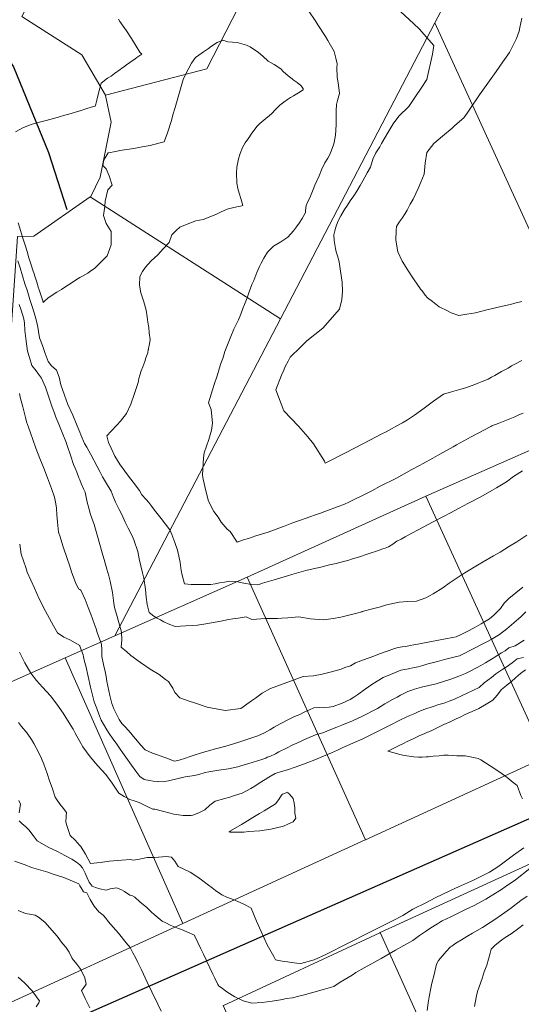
# Model space of a CAD drawing. Header units: inches. Extents: x 11351264 to 11356330, y 6702313 to 6706468.
# Tile 76 of 160: x 11352467 to 11352740, y 6705403 to 6705939. Entities that reach past the tile are written whole.
import ezdxf

# ---------------------------------------------------------------- set-up
doc = ezdxf.new("R2010")
doc.units = ezdxf.units.IN
doc.header["$MEASUREMENT"] = 0
doc.layers.add('Shumate_Contours_clip1', color=7, linetype='Continuous', lineweight=0)
doc.layers.add('Shumate_Parcels_clip1', color=7, linetype='Continuous', lineweight=0)
doc.layers.add('Shumate_Streets_clip1', color=7, linetype='Continuous')

msp = doc.modelspace()

# ---------------------------------------------------------------- linework, layer by layer
at = {"layer": 'Shumate_Contours_clip1'}
for points, elevation in [([(11352624.05, 6705943.83), (11352628.24, 6705937.61), (11352629.37, 6705935.87), (11352633.47, 6705929.6), (11352634.76, 6705927.36), (11352638.18, 6705921.43), (11352639.03, 6705917.77), (11352639.8, 6705914.74), (11352639.7, 6705912.45), (11352639.79, 6705907.62), (11352640.51, 6705903.02), (11352641.05, 6705898.5), (11352640.01, 6705894.77), (11352639.4, 6705892.48), (11352639.31, 6705889.07), (11352639.27, 6705886.93), (11352639.29, 6705881.44), (11352638.85, 6705875.78), (11352638.28, 6705871.93), (11352637.92, 6705870.63), (11352635.98, 6705865.61), (11352634.68, 6705863.43), (11352633.17, 6705860.86), (11352631.37, 6705857), (11352629.97, 6705853.81), (11352627.74, 6705848.66), (11352626.72, 6705846.24), (11352624.93, 6705841.79), (11352623.98, 6705839.86), (11352622.92, 6705837.51), (11352622.71, 6705834.9), (11352622.6, 6705833.8), (11352620.73, 6705830.45), (11352619.21, 6705828.02), (11352617.77, 6705826.02), (11352616.06, 6705823.75), (11352613.01, 6705820.28), (11352609.18, 6705817.92), (11352605.15, 6705815.45), (11352602.06, 6705812.18), (11352600.03, 6705809.02), (11352598.53, 6705806.26), (11352597.68, 6705804.4), (11352596.27, 6705801.13), (11352594.47, 6705796.75), (11352593.51, 6705794.67), (11352592.02, 6705790.63), (11352590.85, 6705787.34), (11352589.49, 6705783.78), (11352588.65, 6705781.56), (11352587.46, 6705778.5), (11352586.15, 6705775.43), (11352583.69, 6705770.3), (11352581.96, 6705766.41), (11352578.87, 6705758.14), (11352577.61, 6705754.32), (11352576.7, 6705751.57), (11352575.94, 6705749.21), (11352574.57, 6705745.02), (11352573.08, 6705740.31), (11352572.15, 6705737.4), (11352569.88, 6705730.34), (11352571.36, 6705726.66), (11352572.14, 6705719.16), (11352571.55, 6705715.45), (11352570.13, 6705710.35), (11352567.64, 6705703.06), (11352567.23, 6705700.29), (11352566.58, 6705690.89), (11352566.96, 6705688.67), (11352568.43, 6705682.41), (11352569.87, 6705676.7), (11352572.8, 6705671.1), (11352575.09, 6705668.01), (11352576.85, 6705665.38), (11352580.07, 6705661.61), (11352581.6, 6705660.3), (11352585.44, 6705654.4), (11352588.95, 6705655.68), (11352591.67, 6705656.51), (11352595.62, 6705657.85), (11352602.26, 6705659.82), (11352608.07, 6705662.03), (11352610.76, 6705663.07), (11352615.28, 6705664.83), (11352622.37, 6705667.32), (11352624.95, 6705668.22), (11352628.12, 6705669.32), (11352630.72, 6705670.24), (11352633.09, 6705671.08), (11352636.11, 6705672.2), (11352638.04, 6705672.91), (11352640.45, 6705673.82), (11352643.43, 6705674.96), (11352646.59, 6705676.45), (11352648.8, 6705677.44), (11352653.54, 6705679.8), (11352658.64, 6705682.4), (11352663.23, 6705684.84), (11352672.08, 6705689.34), (11352676.24, 6705691.6), (11352680.41, 6705693.92), (11352684.57, 6705696.25), (11352686.53, 6705697.33), (11352691.78, 6705700.24), (11352695.62, 6705702.38), (11352702.89, 6705706.4), (11352704.7, 6705707.42), (11352712.73, 6705711.84), (11352723.28, 6705717.35), (11352723.92, 6705717.77), (11352727.42, 6705719.01), (11352731.95, 6705720.8), (11352736.45, 6705722.66), (11352738.52, 6705723.65), (11352740.93, 6705724.57)], 1420), ([(11352671.99, 6705945.3), (11352681.58, 6705936.5), (11352684.33, 6705933.77), (11352692.46, 6705924.71), (11352691.71, 6705919.93), (11352688.65, 6705906.16), (11352685.55, 6705901.5), (11352682.39, 6705896.88), (11352678.84, 6705891.48), (11352673.32, 6705886.17), (11352670.33, 6705881.99), (11352667.48, 6705877.4), (11352663.99, 6705871.34), (11352662.98, 6705869.52), (11352660.94, 6705866.16), (11352660.15, 6705864.67), (11352659.48, 6705863.32), (11352657.89, 6705858.49), (11352656.17, 6705855.36), (11352654.93, 6705853.03), (11352653.87, 6705851.1), (11352652.33, 6705848.5), (11352650.49, 6705845.46), (11352648.86, 6705842.93), (11352646.85, 6705840.12), (11352645.38, 6705837.72), (11352643.88, 6705835.33), (11352641.78, 6705831.98), (11352640.22, 6705828.89), (11352639.09, 6705825.88), (11352638.59, 6705823.81), (11352638, 6705821.58), (11352638.27, 6705818.52), (11352638.88, 6705814.28), (11352639.34, 6705812.33), (11352639.97, 6705810.19), (11352640.84, 6705807.01), (11352641.66, 6705801.8), (11352642.55, 6705795.81), (11352642.78, 6705790.98), (11352642.41, 6705786.4), (11352641.18, 6705781.24), (11352632.12, 6705770.92), (11352623.33, 6705763.97), (11352619.86, 6705760.55), (11352614.33, 6705755.06), (11352613.14, 6705752.88), (11352611.62, 6705750.06), (11352610.77, 6705748.11), (11352609.63, 6705745.33), (11352606.43, 6705737.38), (11352610.87, 6705725.83), (11352618.76, 6705717.48), (11352623.9, 6705711.82), (11352627.06, 6705707.94), (11352632.89, 6705698.61), (11352633.23, 6705697.48), (11352634.01, 6705697.75), (11352634.38, 6705697.93), (11352643.99, 6705702.9), (11352654.07, 6705708.08), (11352664.14, 6705713.34), (11352666.41, 6705714.51), (11352674.24, 6705718.82), (11352675.33, 6705719.43), (11352678.14, 6705721.06), (11352681.89, 6705723.57), (11352687.14, 6705727.35), (11352692.22, 6705731.24), (11352697.66, 6705734.9), (11352701.98, 6705736.31), (11352707.06, 6705737.65), (11352709.04, 6705738.2), (11352713.71, 6705739.94), (11352715.92, 6705740.72), (11352718.72, 6705741.82), (11352721.82, 6705743.21), (11352723.67, 6705744.22), (11352725.57, 6705745.2), (11352729.22, 6705747.24), (11352732.73, 6705749.19), (11352734.63, 6705750.4), (11352736.81, 6705751.51), (11352740.29, 6705753.31)], 1418), ([(11352465.05, 6705877.7), (11352469.38, 6705880.04), (11352474.09, 6705881.75), (11352478.86, 6705883.08), (11352481.7, 6705883.8), (11352483.64, 6705884.32), (11352487.69, 6705885.43), (11352488.34, 6705885.6), (11352488.83, 6705885.75), (11352491.17, 6705886.46), (11352493.94, 6705887.3), (11352500, 6705889.14), (11352500.08, 6705889.16), (11352503.3, 6705890.15), (11352506.21, 6705891.03), (11352508.25, 6705891.66), (11352508.67, 6705892.71), (11352509.23, 6705894.97), (11352510.07, 6705898.67), (11352510.79, 6705901.35), (11352511.64, 6705904.07), (11352514.99, 6705906.82), (11352516.96, 6705908.02), (11352518.9, 6705909.4), (11352521.91, 6705911.6), (11352522.78, 6705912.22), (11352523.64, 6705912.86), (11352525.43, 6705914.13), (11352527.22, 6705915.4), (11352530.11, 6705917.46), (11352530.91, 6705918.03), (11352533.65, 6705919.98), (11352532.66, 6705920.98), (11352530.68, 6705924.3), (11352528.12, 6705928.48), (11352525.4, 6705932.67), (11352521.81, 6705937.77), (11352521.05, 6705938.99)], 1420), ([(11352740.27, 6705939.43), (11352739.18, 6705934.46), (11352738.84, 6705932.43), (11352737.39, 6705928.35), (11352733.43, 6705920.83), (11352729.86, 6705915.72), (11352726.34, 6705910.52), (11352718.97, 6705900.42), (11352717.27, 6705897.79), (11352712, 6705890.03), (11352710.54, 6705887.85), (11352708.61, 6705885.36), (11352703.79, 6705881.02), (11352702.26, 6705879.63), (11352697.16, 6705875.36), (11352692.3, 6705871.23), (11352688.63, 6705866.35), (11352687.74, 6705860.61), (11352687.15, 6705854.72), (11352685.36, 6705850.22), (11352683.84, 6705846.88), (11352682.57, 6705844.21), (11352681.11, 6705841.09), (11352679.59, 6705838.23), (11352678.79, 6705836.83), (11352677.81, 6705835.04), (11352676.76, 6705833.2), (11352675.11, 6705830.63), (11352673.58, 6705828.54), (11352672.16, 6705826.12), (11352671.98, 6705823.96), (11352671.71, 6705818.72), (11352672.81, 6705812.31), (11352675.19, 6705807.28), (11352678.18, 6705802.49), (11352681.29, 6705797.74), (11352683.77, 6705794.2), (11352684.5, 6705793.04), (11352685.16, 6705792.02), (11352685.95, 6705791.09), (11352687.59, 6705788.85), (11352689.02, 6705787.37), (11352691.69, 6705785.31), (11352695.27, 6705782.4), (11352699.84, 6705780.35), (11352701.87, 6705779.3), (11352706, 6705777.69), (11352710.28, 6705778.45), (11352715.01, 6705779.17), (11352721.26, 6705780.83), (11352725.84, 6705781.97), (11352729.77, 6705782.81), (11352733.98, 6705783.82), (11352736.46, 6705784.45), (11352740.26, 6705785.43)], 1416), ([(11352466.44, 6705828.18), (11352467.38, 6705825.18), (11352468.7, 6705820.9), (11352470.2, 6705816.06), (11352471.28, 6705812.51), (11352472.34, 6705809.15), (11352473.41, 6705805.79), (11352474.47, 6705802.43), (11352475.12, 6705800.41), (11352475.49, 6705799.22), (11352476.57, 6705795.83), (11352477.58, 6705792.7), (11352477.7, 6705792.31), (11352478.77, 6705788.99), (11352479.83, 6705785.72), (11352480.13, 6705784.79), (11352481.01, 6705785.7), (11352482.59, 6705787.21), (11352484.97, 6705788.85), (11352487.52, 6705790.43), (11352489.93, 6705791.91), (11352491.81, 6705793.14), (11352493.8, 6705794.42), (11352499.06, 6705797.85), (11352500, 6705798.36), (11352501.43, 6705799.14), (11352504.32, 6705800.8), (11352506.02, 6705801.99), (11352507.89, 6705803.33), (11352511.14, 6705806.59), (11352514.82, 6705810.16), (11352516.95, 6705816.17), (11352517.08, 6705823.51), (11352514.37, 6705827.76), (11352512.78, 6705832.16), (11352513.48, 6705837.18), (11352513.68, 6705840.02), (11352515.14, 6705846.15), (11352517.61, 6705848.72), (11352515.97, 6705853.67), (11352514.21, 6705857.62), (11352512.4, 6705859.28), (11352513.05, 6705862.3), (11352513.75, 6705863.49), (11352515.33, 6705866.32), (11352519.6, 6705866.99), (11352521.63, 6705867.6), (11352529.39, 6705868.65), (11352533.89, 6705869.44), (11352538.29, 6705870.21), (11352542.99, 6705871.45), (11352545.86, 6705872.2), (11352547.55, 6705877.05), (11352549.77, 6705883.86), (11352550.61, 6705886.91), (11352551.76, 6705890.92), (11352553.94, 6705898.52), (11352556.23, 6705906.15), (11352557.31, 6705908.47), (11352559.21, 6705912.34), (11352560.74, 6705915.07), (11352562.89, 6705918.07), (11352564.73, 6705919.35), (11352567.14, 6705921.25), (11352569.83, 6705923.02), (11352571.47, 6705924.22), (11352574.65, 6705926.28), (11352577.75, 6705927.58), (11352580.5, 6705926.7), (11352585.44, 6705926.22), (11352590.59, 6705924.87), (11352592.59, 6705923.92), (11352597.14, 6705920.85), (11352599.41, 6705918.78), (11352602.3, 6705916.13), (11352605.69, 6705914.28), (11352609.17, 6705911.85), (11352610.46, 6705910.48), (11352613.19, 6705908.21), (11352615.39, 6705906.5), (11352615.94, 6705906), (11352618.16, 6705904.58), (11352620.16, 6705902.87), (11352621.4, 6705901.15), (11352621.45, 6705900.97), (11352621.31, 6705900.52), (11352618.8, 6705898.95), (11352616.15, 6705897.22), (11352614.52, 6705896.32), (11352612.82, 6705895.19), (11352610.86, 6705893.77), (11352608.64, 6705892.12), (11352606.3, 6705889.83), (11352604.07, 6705887.44), (11352600.02, 6705883.96), (11352597.89, 6705882.15), (11352596.25, 6705880.55), (11352593.16, 6705876.33), (11352591.89, 6705874.34), (11352589.92, 6705871.64), (11352588.39, 6705869.15), (11352587.16, 6705865.84), (11352586.2, 6705863), (11352585.32, 6705858.49), (11352585.04, 6705855.14), (11352585.29, 6705849.72), (11352585.84, 6705846.93), (11352586.64, 6705844.38), (11352587.56, 6705841.38), (11352588.62, 6705837.58), (11352587.23, 6705837.27), (11352586.25, 6705837.05), (11352583.69, 6705836.51), (11352580.09, 6705835.61), (11352576.49, 6705833.97), (11352574.33, 6705832.95), (11352570.28, 6705831.23), (11352567.1, 6705829.95), (11352563.03, 6705829.22), (11352558.37, 6705827.52), (11352554.32, 6705825.73), (11352552.29, 6705824.03), (11352549.94, 6705821.58), (11352548.51, 6705817.55), (11352545.35, 6705814.08), (11352543.81, 6705812.38), (11352542.39, 6705810.84), (11352538.79, 6705807.45), (11352535.61, 6705804), (11352534.02, 6705801.74), (11352532.55, 6705798.93), (11352532.44, 6705794.19), (11352533.09, 6705790.18), (11352534.7, 6705785.17), (11352535.97, 6705780.7), (11352536.58, 6705777.12), (11352536.91, 6705774.12), (11352537.41, 6705771.24), (11352537.69, 6705768.25), (11352538.19, 6705764.67), (11352537.87, 6705762.28), (11352537.32, 6705759.86), (11352537.23, 6705759.47), (11352537.19, 6705759.24), (11352536.85, 6705757.41), (11352535.91, 6705754.69), (11352535.22, 6705752.65), (11352534.18, 6705749.84), (11352533.4, 6705747.65), (11352532.61, 6705745.33), (11352531.96, 6705743.42), (11352531.69, 6705741.38), (11352529.74, 6705735.32), (11352527.69, 6705729.55), (11352525.26, 6705724.52), (11352522, 6705720.32), (11352520.15, 6705718.1), (11352516.95, 6705714.85), (11352514.63, 6705712.37), (11352515.61, 6705708.77), (11352516.93, 6705705.52), (11352519.06, 6705701.16), (11352521.93, 6705696.54), (11352522.05, 6705696.33), (11352524.48, 6705693.11), (11352527.06, 6705689.66), (11352529.64, 6705686.21), (11352532.22, 6705682.76), (11352532.33, 6705682.53), (11352533.68, 6705680.2), (11352536.03, 6705677.62), (11352537.45, 6705676), (11352539.07, 6705673.8), (11352540.55, 6705671.87), (11352544.16, 6705667.34), (11352546.5, 6705664.31), (11352548.81, 6705661.26), (11352549.93, 6705658.68), (11352551.63, 6705654.26), (11352553, 6705650.15), (11352553.7, 6705646.86), (11352554.47, 6705643.34), (11352555.06, 6705639.14), (11352555.67, 6705636.6), (11352556.81, 6705631.72), (11352560.57, 6705631.49), (11352563.62, 6705631.37), (11352565.88, 6705631.38), (11352571.23, 6705631.42), (11352573.62, 6705631.81), (11352575.91, 6705632.26), (11352578.68, 6705632.78), (11352581.07, 6705633.27), (11352584.92, 6705633.06), (11352589.14, 6705632.21), (11352593.31, 6705631.46), (11352596.73, 6705631.27), (11352597.47, 6705631.41), (11352597.81, 6705631.53), (11352599.23, 6705632.09), (11352605.58, 6705633.99), (11352612.83, 6705636.16), (11352615.26, 6705636.87), (11352622.75, 6705639.04), (11352631.62, 6705641.13), (11352635.63, 6705642.08), (11352639.36, 6705642.94), (11352643.3, 6705643.9), (11352645.59, 6705644.54), (11352647.6, 6705645.15), (11352651.94, 6705646.52), (11352656.08, 6705647.93), (11352658.33, 6705648.66), (11352660.67, 6705649.42), (11352664.68, 6705650.86), (11352665.99, 6705651.19), (11352667.76, 6705651.96), (11352670.11, 6705653.36), (11352672.18, 6705654.96), (11352674.59, 6705656.18), (11352676.8, 6705657.32), (11352680.5, 6705659.34), (11352683.89, 6705661.16), (11352691.72, 6705665.31), (11352697.95, 6705668.61), (11352701.44, 6705670.45), (11352705.79, 6705672.77), (11352711.15, 6705675.6), (11352717.89, 6705679.19), (11352723.98, 6705682.56), (11352726.39, 6705684.05), (11352731.87, 6705687.3), (11352735.74, 6705690.12), (11352740.54, 6705693.3)], 1422), ([(11352466.36, 6705807.56), (11352467.54, 6705803.71), (11352468.89, 6705799.25), (11352470.17, 6705795.06), (11352471.3, 6705791.46), (11352472.02, 6705789.09), (11352472.85, 6705786.41), (11352473.5, 6705784.34), (11352474.23, 6705782.07), (11352474.99, 6705779.78), (11352475.77, 6705777.37), (11352476.9, 6705772.56), (11352478.1, 6705765.65), (11352479.64, 6705761.4), (11352481.19, 6705757.15), (11352482.74, 6705752.8), (11352484.58, 6705750.46), (11352487.24, 6705748.03), (11352488.73, 6705744.16), (11352489.74, 6705740.12), (11352491.6, 6705734.35), (11352493.4, 6705729.32), (11352496.09, 6705723.52), (11352498.57, 6705717.83), (11352500, 6705714.21), (11352500.57, 6705712.76), (11352502.55, 6705708.12), (11352503.75, 6705706.08), (11352505.89, 6705702.07), (11352509.34, 6705695.63), (11352510.78, 6705692.9), (11352512.34, 6705690.06), (11352514.53, 6705686.35), (11352516.98, 6705682.15), (11352518.07, 6705679.35), (11352519.44, 6705676.2), (11352521.35, 6705672.3), (11352522.73, 6705669.46), (11352524.7, 6705665.27), (11352526.3, 6705662.16), (11352528.79, 6705657.2), (11352529.46, 6705655.22), (11352531.44, 6705649.35), (11352532.29, 6705645.47), (11352533.15, 6705641.59), (11352534.05, 6705637.74), (11352534.69, 6705634.95), (11352535.58, 6705628.75), (11352536.05, 6705624.52), (11352536.63, 6705620.58), (11352537.65, 6705616.29), (11352540.12, 6705614.23), (11352541.97, 6705613.09), (11352543.88, 6705612.25), (11352545.72, 6705611.15), (11352548.07, 6705610.06), (11352551.73, 6705608.62), (11352554.62, 6705608.72), (11352557.66, 6705609), (11352561.23, 6705609.12), (11352563.91, 6705609.28), (11352567.43, 6705609.78), (11352573.62, 6705610.9), (11352576.63, 6705611.52), (11352580.79, 6705612.35), (11352583.19, 6705612.71), (11352586.04, 6705613.1), (11352590.38, 6705613.88), (11352593.51, 6705612.33), (11352600.93, 6705612.93), (11352604.25, 6705612.87), (11352607.46, 6705612.89), (11352609.79, 6705613.04), (11352613.07, 6705613.26), (11352618.93, 6705613.9), (11352625.26, 6705612.68), (11352627.44, 6705612.59), (11352632.61, 6705612.22), (11352637.71, 6705612.95), (11352641.87, 6705613.65), (11352644.75, 6705614.35), (11352647.62, 6705615.13), (11352650.49, 6705615.88), (11352653.28, 6705616.65), (11352653.46, 6705616.69), (11352653.57, 6705616.73), (11352654.18, 6705616.9), (11352658.35, 6705618.02), (11352663.41, 6705619.38), (11352666.12, 6705620.11), (11352668.47, 6705620.7), (11352673.49, 6705621.74), (11352678.08, 6705622.14), (11352682.91, 6705622.42), (11352688.01, 6705624.24), (11352691.99, 6705626.45), (11352697.34, 6705629.59), (11352700.77, 6705632.08), (11352701.33, 6705632.52), (11352707.8, 6705636.86), (11352710.11, 6705638.25), (11352716.07, 6705641.97), (11352719.24, 6705643.69), (11352724.83, 6705647.11), (11352728.44, 6705649.09), (11352733.49, 6705652.24), (11352737.46, 6705654.69), (11352742.88, 6705658.26)], 1424), ([(11352467.02, 6705783.71), (11352468.05, 6705780.59), (11352468.81, 6705778.29), (11352469.47, 6705776), (11352469.89, 6705773.62), (11352470.17, 6705769.64), (11352470.52, 6705766.72), (11352470.74, 6705763.88), (11352471.5, 6705758.33), (11352472.59, 6705754.94), (11352473.88, 6705750.61), (11352476.22, 6705747.62), (11352477.52, 6705745.93), (11352479.21, 6705743.62), (11352481.24, 6705738.79), (11352482.06, 6705736.61), (11352483.06, 6705733.29), (11352484.1, 6705730.61), (11352484.94, 6705727.85), (11352486.24, 6705724.6), (11352486.93, 6705722.5), (11352488.55, 6705718.57), (11352490.77, 6705713.17), (11352492.4, 6705709.18), (11352493.28, 6705706.52), (11352494.86, 6705701.71), (11352496.61, 6705696.64), (11352497.49, 6705694.78), (11352498.31, 6705692.55), (11352499.52, 6705689.49), (11352500, 6705688.33), (11352500.78, 6705686.45), (11352502.06, 6705683.43), (11352502.88, 6705681.59), (11352504.02, 6705676.27), (11352504.88, 6705672.87), (11352505.79, 6705669.49), (11352506.55, 6705667.45), (11352507.83, 6705664.07), (11352509.91, 6705656.54), (11352510.51, 6705654.54), (11352512.55, 6705647.42), (11352513.26, 6705644.99), (11352514.71, 6705639.86), (11352515.74, 6705636.08), (11352516.47, 6705633.29), (11352517.66, 6705627.06), (11352518.53, 6705621.37), (11352518.84, 6705618.89), (11352520.36, 6705614.02), (11352522.61, 6705605.52), (11352522.8, 6705601.4), (11352522.5, 6705597.36), (11352525.44, 6705594.73), (11352527.64, 6705592.85), (11352532.92, 6705589), (11352538.13, 6705585.46), (11352543.1, 6705582.54), (11352546.6, 6705579.83), (11352548.22, 6705578.61), (11352549.5, 6705576.68), (11352550.55, 6705574.97), (11352551.62, 6705572.78), (11352554.36, 6705569.76), (11352559.34, 6705568.03), (11352562.25, 6705567.09), (11352569.19, 6705564.65), (11352579.05, 6705562.93), (11352587.41, 6705563.93), (11352593.28, 6705568.21), (11352595.38, 6705569.63), (11352599.06, 6705572.26), (11352603.69, 6705574.86), (11352609.12, 6705576.84), (11352614.55, 6705578.82), (11352621.3, 6705581.45), (11352626.91, 6705581.67), (11352631.61, 6705582.73), (11352636.12, 6705583.76), (11352642.07, 6705585.37), (11352644.05, 6705586.22), (11352647.16, 6705587.19), (11352649.79, 6705588.76), (11352654.21, 6705590.38), (11352659.81, 6705592.48), (11352661.99, 6705593.32), (11352665.41, 6705594.58), (11352668.07, 6705595.61), (11352671, 6705596.7), (11352673.05, 6705597.15), (11352675.08, 6705597.51), (11352677.19, 6705597.8), (11352679.47, 6705598.18), (11352681.57, 6705598.58), (11352683.69, 6705598.95), (11352686.32, 6705599.46), (11352691.03, 6705600.5), (11352694.86, 6705601.2), (11352698.8, 6705601.85), (11352702.52, 6705602.59), (11352704.59, 6705603.06), (11352704.83, 6705603.17), (11352706.8, 6705604.06), (11352710.41, 6705605.84), (11352714.24, 6705607.92), (11352718.1, 6705610.06), (11352722.7, 6705612.84), (11352725.04, 6705614.71), (11352728.55, 6705618.36), (11352730.69, 6705621.22), (11352733.1, 6705623.88), (11352736.88, 6705626.94), (11352740.69, 6705629.98)], 1426), ([(11352467.16, 6705735.37), (11352467.64, 6705733.32), (11352468.95, 6705728), (11352469.51, 6705725.83), (11352470.42, 6705722.2), (11352471.08, 6705719.86), (11352472.08, 6705717.06), (11352473.12, 6705713.85), (11352474.43, 6705710.33), (11352476.1, 6705705.68), (11352478.29, 6705699.99), (11352480.34, 6705694.69), (11352482.4, 6705689.46), (11352484.52, 6705683.65), (11352486.14, 6705678.99), (11352486.88, 6705675.39), (11352487.28, 6705673.02), (11352487.52, 6705669.32), (11352487.78, 6705665.39), (11352488.4, 6705659.87), (11352489.25, 6705657.32), (11352490.82, 6705652.5), (11352493.2, 6705645.1), (11352494.33, 6705641.88), (11352495.69, 6705637.77), (11352497.54, 6705632.51), (11352499.28, 6705629.14), (11352500, 6705628.69), (11352500.51, 6705628.37), (11352502.88, 6705623.36), (11352504.49, 6705618.97), (11352506.01, 6705615.38), (11352507.82, 6705610.27), (11352508.89, 6705607.25), (11352509.49, 6705605.34), (11352511.68, 6705599.07), (11352511.86, 6705595.83), (11352511.98, 6705592.34), (11352512.92, 6705587.97), (11352513.71, 6705584.13), (11352514.24, 6705581.34), (11352514.73, 6705578.73), (11352515.79, 6705573.52), (11352516.37, 6705570.99), (11352516.86, 6705568.85), (11352517.35, 6705566.71), (11352518.47, 6705563.72), (11352520.26, 6705560.19), (11352521.39, 6705557.98), (11352522.81, 6705555.86), (11352524.72, 6705553.76), (11352526.19, 6705552.14), (11352527.64, 6705550.51), (11352529.11, 6705548.81), (11352531.27, 6705546.24), (11352533, 6705544.27), (11352535.48, 6705541.46), (11352539.47, 6705539.66), (11352541.56, 6705538.95), (11352543.73, 6705538.2), (11352546.79, 6705537.09), (11352550.94, 6705535.47), (11352551.59, 6705535.28), (11352553.01, 6705535.63), (11352553.95, 6705535.8), (11352557.45, 6705536.97), (11352559.45, 6705537.66), (11352562.66, 6705538.72), (11352565.01, 6705539.47), (11352567.84, 6705540.41), (11352570.68, 6705541.2), (11352572.98, 6705541.96), (11352575.97, 6705542.57), (11352579.35, 6705543.5), (11352585.92, 6705545.57), (11352591.33, 6705547.3), (11352593.93, 6705548.15), (11352596.73, 6705549.07), (11352600.26, 6705550.79), (11352603.19, 6705552.42), (11352605.59, 6705553.75), (11352608.93, 6705555.64), (11352614.08, 6705558.28), (11352616.72, 6705559.55), (11352619.49, 6705560.78), (11352621.97, 6705561.96), (11352624.89, 6705563.3), (11352627.2, 6705564.43), (11352630.49, 6705564.55), (11352633.15, 6705564.29), (11352635.41, 6705564.74), (11352637.69, 6705565.16), (11352642.52, 6705566.85), (11352646.92, 6705568.86), (11352648.99, 6705570.2), (11352651.68, 6705572), (11352655.04, 6705574.54), (11352658.66, 6705577.01), (11352661.59, 6705578.9), (11352664.78, 6705580.8), (11352668.89, 6705582.5), (11352674.43, 6705584.78), (11352676.53, 6705585.23), (11352678.65, 6705585.59), (11352681.75, 6705586.23), (11352683.78, 6705586.74), (11352686.43, 6705587.47), (11352688.53, 6705588.03), (11352692.21, 6705589.03), (11352694.43, 6705589.6), (11352698.09, 6705590.58), (11352700.34, 6705591.15), (11352704.01, 6705592.13), (11352706.24, 6705592.68), (11352707.06, 6705592.96), (11352708.88, 6705593.93), (11352712.35, 6705595.72), (11352714.5, 6705596.83), (11352718.72, 6705598.97), (11352721.25, 6705600.31), (11352723.48, 6705601.49), (11352728.1, 6705604.22), (11352732.13, 6705607.31), (11352735.93, 6705610.57), (11352739.84, 6705614.04), (11352742.43, 6705616.54)], 1428), ([(11352467.29, 6705653.41), (11352468.07, 6705647.99), (11352470.63, 6705640.69), (11352471.43, 6705638.23), (11352475.26, 6705629.45), (11352477.95, 6705623.72), (11352481.29, 6705616.85), (11352485.67, 6705608.95), (11352487.79, 6705605.23), (11352491.24, 6705602.87), (11352494.52, 6705601.27), (11352499.9, 6705598.22), (11352500, 6705597.96), (11352501.77, 6705593.22), (11352501.94, 6705592.09), (11352502.54, 6705589.58), (11352503.16, 6705587.14), (11352504.5, 6705581.33), (11352505.83, 6705575.52), (11352507.17, 6705569.71), (11352507.74, 6705567.63), (11352509.14, 6705564.04), (11352510.36, 6705560.94), (11352511.66, 6705557.65), (11352512.77, 6705555.43), (11352514.7, 6705552.38), (11352516.01, 6705550.32), (11352517.88, 6705547.42), (11352519.72, 6705545.09), (11352521.99, 6705541.88), (11352523.24, 6705539.99), (11352524.94, 6705537.56), (11352528, 6705533.25), (11352530.34, 6705529.99), (11352532.55, 6705527.03), (11352534.9, 6705525.31), (11352537.81, 6705524.77), (11352539.89, 6705524.45), (11352541.96, 6705524.23), (11352542.91, 6705524.08), (11352545.91, 6705524.24), (11352548.22, 6705524.7), (11352553.51, 6705526), (11352554.84, 6705526.3), (11352555.13, 6705526.36), (11352557.3, 6705526.75), (11352559.8, 6705527.17), (11352562.33, 6705527.57), (11352564.67, 6705528.1), (11352568.17, 6705529.13), (11352570.15, 6705529.55), (11352575.44, 6705530.41), (11352580.74, 6705531.15), (11352585.9, 6705532.23), (11352588.06, 6705532.92), (11352591.2, 6705533.93), (11352594.23, 6705534.82), (11352598.98, 6705536.27), (11352601.13, 6705537.05), (11352601.84, 6705537.47), (11352603.32, 6705537.92), (11352606.25, 6705539.37), (11352608.11, 6705540.37), (11352612.71, 6705542.67), (11352615.34, 6705543.96), (11352617.95, 6705545.18), (11352623.28, 6705547.61), (11352627.98, 6705549.68), (11352632.02, 6705550.81), (11352636.44, 6705552.59), (11352639.75, 6705553.86), (11352642.3, 6705554.92), (11352648.17, 6705557.21), (11352653.52, 6705559.79), (11352655.36, 6705560.74), (11352658.8, 6705562.51), (11352661.73, 6705564.07), (11352665.76, 6705566.53), (11352669.95, 6705568.94), (11352672.39, 6705570.21), (11352674.34, 6705571.29), (11352677.18, 6705572.69), (11352677.9, 6705573.01), (11352678.33, 6705573.19), (11352679.83, 6705573.73), (11352681.96, 6705574.5), (11352685.76, 6705575.56), (11352689.73, 6705576.46), (11352693.63, 6705577.43), (11352697.6, 6705578.7), (11352701.53, 6705580.03), (11352705.98, 6705581.54), (11352709.59, 6705582.96), (11352712.92, 6705584.7), (11352717.85, 6705587.47), (11352720.44, 6705588.92), (11352722.76, 6705590.27), (11352724.65, 6705591.34), (11352727.11, 6705592.94), (11352729.13, 6705594.19), (11352731.11, 6705595.39), (11352733.1, 6705596.91), (11352736.59, 6705598.01), (11352741.43, 6705601.14)], 1430), ([(11352467.11, 6705594.59), (11352470.16, 6705588.88), (11352473.35, 6705583.14), (11352476.51, 6705579.14), (11352479.69, 6705575.57), (11352484.06, 6705570.84), (11352487.54, 6705566.43), (11352490.98, 6705561.5), (11352493.35, 6705557.64), (11352496.28, 6705552.75), (11352497.51, 6705550.5), (11352500, 6705546.04), (11352501.58, 6705543.2), (11352503.52, 6705540.45), (11352505.64, 6705537.73), (11352509.81, 6705532.72), (11352514.2, 6705528.08), (11352517.5, 6705523.36), (11352521.13, 6705517.91), (11352523.99, 6705516.07), (11352527.2, 6705514.57), (11352529.43, 6705513.75), (11352532.19, 6705512.94), (11352535.47, 6705511.18), (11352536.94, 6705510.55), (11352539.63, 6705509.24), (11352540.71, 6705509.16), (11352545.56, 6705507.96), (11352551.05, 6705506.56), (11352556.15, 6705505.77), (11352560.47, 6705505.86), (11352561.33, 6705505.88), (11352561.38, 6705505.88), (11352564.7, 6705507.15), (11352567.92, 6705508.85), (11352570.61, 6705511.42), (11352573.53, 6705513.63), (11352578.82, 6705515.12), (11352581.59, 6705515.74), (11352584.12, 6705516.58), (11352588.17, 6705517.88), (11352592.86, 6705520.47), (11352595.06, 6705521.82), (11352597.43, 6705523.45), (11352600.79, 6705525.45), (11352602.79, 6705526.61), (11352606.09, 6705528.62), (11352609.53, 6705529.65), (11352612.78, 6705530.63), (11352617.02, 6705532.03), (11352621.46, 6705533.75), (11352623.85, 6705534.66), (11352627.65, 6705536.09), (11352630.23, 6705537.11), (11352636.71, 6705539.79), (11352639.95, 6705541.3), (11352641.92, 6705542.22), (11352644.17, 6705543.3), (11352649.58, 6705545.69), (11352653.82, 6705547.57), (11352659.15, 6705550.19), (11352663.93, 6705552.58), (11352666.84, 6705554.07), (11352669.08, 6705555.17), (11352673.18, 6705557.24), (11352674.56, 6705557.93), (11352676.99, 6705559.1), (11352679.27, 6705560.12), (11352682.11, 6705561.36), (11352684.18, 6705562.28), (11352687.47, 6705563.67), (11352691.97, 6705565.16), (11352695.12, 6705566.11), (11352697.91, 6705566.95), (11352700.75, 6705567.95), (11352703.55, 6705569.14), (11352707.5, 6705570.94), (11352710.1, 6705572.2), (11352713.91, 6705574.04), (11352716.97, 6705575.46), (11352719.74, 6705577.95), (11352723.7, 6705580.89), (11352726.08, 6705582.76), (11352729.87, 6705585.37), (11352731.65, 6705586.55), (11352734.87, 6705588.86), (11352737.69, 6705590.94), (11352741.19, 6705591.75)], 1432), ([(11352740.58, 6705514.93), (11352739.72, 6705516.73), (11352737.69, 6705522.04), (11352735.5, 6705523.73), (11352732.21, 6705526.49), (11352729.51, 6705528.38), (11352725.61, 6705531.19), (11352718, 6705536.01), (11352716.43, 6705536.76), (11352714.93, 6705537.23), (11352709.48, 6705538.24), (11352704.8, 6705538.3), (11352700.17, 6705538.63), (11352697.76, 6705538.53), (11352695.26, 6705538.26), (11352692.03, 6705538.02), (11352689.43, 6705537.7), (11352688.24, 6705537.62), (11352686.06, 6705537.5), (11352684, 6705537.51), (11352681.47, 6705537.73), (11352679.06, 6705537.98), (11352676.43, 6705538.4), (11352673.91, 6705539.02), (11352670.76, 6705539.87), (11352667.3, 6705540.83), (11352669.52, 6705541.91), (11352669.85, 6705542.07), (11352672.86, 6705543.52), (11352676.2, 6705545.13), (11352677.53, 6705545.77), (11352681.11, 6705547.49), (11352684.84, 6705549.25), (11352687.04, 6705550.22), (11352688.99, 6705551.09), (11352689.62, 6705551.38), (11352691.57, 6705552.22), (11352693.41, 6705553.07), (11352694.52, 6705553.61), (11352697.86, 6705555.32), (11352701.26, 6705556.81), (11352704.49, 6705558.28), (11352707.07, 6705559.5), (11352709.09, 6705560.46), (11352711.04, 6705561.37), (11352713.13, 6705562.35), (11352716.9, 6705564.08), (11352720.85, 6705566.34), (11352724.38, 6705568.54), (11352726.78, 6705571.29), (11352729.23, 6705574.33), (11352730.89, 6705575.85), (11352732.25, 6705576.85), (11352734.33, 6705578.57), (11352736.91, 6705580.79), (11352739.54, 6705582.95), (11352742.29, 6705584.96)], 1434), ([(11352466.59, 6705556.45), (11352468.3, 6705554.16), (11352471.28, 6705550.49), (11352473.71, 6705547.17), (11352474.96, 6705544.93), (11352477.67, 6705539.8), (11352479.11, 6705536.85), (11352480.4, 6705533.65), (11352482.3, 6705528.68), (11352483.45, 6705524.72), (11352484.91, 6705520.75), (11352486.58, 6705515.68), (11352488.07, 6705513.62), (11352489.9, 6705511.03), (11352490.3, 6705510.55), (11352492.7, 6705507.47), (11352492.54, 6705505.34), (11352492.44, 6705502.21), (11352493.02, 6705499.76), (11352494.77, 6705494.99), (11352497.39, 6705492.36), (11352500, 6705489.52), (11352500.56, 6705488.91), (11352503.13, 6705484.81), (11352505.86, 6705479.69), (11352511, 6705480.24), (11352516.07, 6705480.98), (11352522.7, 6705481.43), (11352527.51, 6705481.85), (11352528.97, 6705481.55), (11352531.44, 6705481.89), (11352534.05, 6705482.48), (11352536.55, 6705482.88), (11352538.61, 6705482.95), (11352539.21, 6705482.95), (11352540.51, 6705483), (11352544.97, 6705483.26), (11352546.97, 6705483.52), (11352549.84, 6705483.18), (11352551.54, 6705480.99), (11352553.43, 6705478.11), (11352559.95, 6705474.95), (11352563.61, 6705472.63), (11352566.19, 6705470.83), (11352569.91, 6705467.97), (11352571.96, 6705466.51), (11352573.73, 6705464.97), (11352577.19, 6705462.62), (11352580.2, 6705461.27), (11352582.35, 6705460.45), (11352585.83, 6705458.92), (11352588.72, 6705457.77), (11352590.63, 6705456.78), (11352593.01, 6705455.45), (11352595.99, 6705448.28), (11352598.57, 6705442.62), (11352601.86, 6705435.51), (11352605.44, 6705429.17), (11352606.36, 6705427.23), (11352609.96, 6705426.49), (11352612.87, 6705426.11), (11352614.97, 6705425.75), (11352617.94, 6705425.43), (11352620.04, 6705425.25), (11352627.36, 6705427.27), (11352633.77, 6705430.27), (11352645.8, 6705436.42), (11352657.15, 6705442.11), (11352669.94, 6705448.53), (11352675.47, 6705451.46), (11352680.96, 6705454.82), (11352688.34, 6705458.49), (11352693.12, 6705460.95), (11352701.41, 6705464.92), (11352705.72, 6705466.91), (11352713.91, 6705470.67), (11352716.17, 6705471.71), (11352718.33, 6705472.85), (11352722.55, 6705475.04), (11352727.77, 6705478.24), (11352735.67, 6705484.19), (11352741.22, 6705488.27)], 1434), ([(11352466.8, 6705513.89), (11352467.67, 6705512), (11352466.96, 6705507.28)], 1436), ([(11352466.96, 6705502.92), (11352468.54, 6705501.51), (11352470.67, 6705499.59), (11352472.18, 6705498.07), (11352474.63, 6705494.88), (11352476.77, 6705491.98), (11352482.79, 6705488.5), (11352487.84, 6705486.18), (11352491.89, 6705483.99), (11352495.65, 6705481.98), (11352498.17, 6705480.35), (11352499.97, 6705479.03), (11352500, 6705478.99), (11352501.35, 6705477.4), (11352502.91, 6705474.4), (11352503.93, 6705471.94), (11352505.12, 6705469.48), (11352506.62, 6705467.29), (11352508.49, 6705466.7), (11352510.81, 6705465.85), (11352514.26, 6705465.11), (11352516.53, 6705465.88), (11352519.91, 6705466.45), (11352522.18, 6705465.62), (11352524.25, 6705464.45), (11352527.24, 6705462.5), (11352528.27, 6705462.28), (11352529.92, 6705461.34), (11352532.67, 6705458.86), (11352536.32, 6705455.69), (11352538.72, 6705453.43), (11352540.47, 6705451.9), (11352544.7, 6705448.39), (11352546.78, 6705447.35), (11352549.11, 6705446.18), (11352553.62, 6705444.34), (11352556.21, 6705443.33), (11352558.13, 6705442.48), (11352562.24, 6705440.63), (11352562.5, 6705440.1), (11352564.13, 6705436.67), (11352565.76, 6705433.25), (11352567.13, 6705430.37), (11352568.76, 6705426.95), (11352569.02, 6705426.4), (11352570.65, 6705422.98), (11352572.28, 6705419.56), (11352573.39, 6705417.23), (11352575.02, 6705413.8), (11352575.28, 6705413.26), (11352575.35, 6705413.13), (11352575.83, 6705412.84), (11352576.71, 6705412.23), (11352579.9, 6705409.93), (11352584.24, 6705407.07), (11352588.77, 6705404.93), (11352593.54, 6705403.69), (11352599.01, 6705404.15), (11352604.54, 6705404.83), (11352610.13, 6705405.75), (11352612.2, 6705406.29), (11352615.57, 6705406.52), (11352619, 6705407.48), (11352621.36, 6705408.07), (11352627.15, 6705409.65), (11352632.95, 6705411.29), (11352637.94, 6705412.74), (11352641.5, 6705415.05), (11352645.78, 6705417.69), (11352647.97, 6705419.01), (11352650.07, 6705420.33), (11352654.44, 6705422.95), (11352663.78, 6705427.99), (11352671.56, 6705432.52), (11352676.16, 6705435.16), (11352680.93, 6705437.88), (11352684.65, 6705440.43), (11352688.35, 6705443.07), (11352690.8, 6705444.77), (11352694.32, 6705446.91), (11352695.93, 6705447.86), (11352696.94, 6705448.42), (11352701.63, 6705450.72), (11352706.62, 6705453.2), (11352709.22, 6705454.5), (11352714.31, 6705456.89), (11352720.69, 6705460.31), (11352725.88, 6705463.48), (11352729.08, 6705465.61), (11352731.1, 6705466.91), (11352736.74, 6705470.88), (11352744.58, 6705476.89)], 1436), ([(11352464.48, 6705480.94), (11352470.27, 6705478.92), (11352473.68, 6705477.58), (11352482.66, 6705474.9), (11352485.57, 6705473.89), (11352491.22, 6705472.01), (11352499.35, 6705468.65), (11352500, 6705467.62), (11352500.69, 6705466.52), (11352501.96, 6705464.33), (11352503.75, 6705463.74), (11352505.59, 6705460.09), (11352507.8, 6705456.42), (11352510.23, 6705453.39), (11352512.65, 6705451.52), (11352514.16, 6705450.02), (11352515.37, 6705448.2), (11352521.07, 6705441.73), (11352525.16, 6705436.58), (11352527.37, 6705433.95), (11352528.77, 6705431.05), (11352530.46, 6705428.19), (11352531.47, 6705425.81), (11352533.43, 6705421.77), (11352536.64, 6705415.08), (11352539.1, 6705409.94), (11352542.3, 6705403.25), (11352544.21, 6705399.28)], 1438), ([(11352688.75, 6705399.8), (11352689.32, 6705403.86), (11352689.89, 6705407.22), (11352690.71, 6705411.82), (11352691.35, 6705414.6), (11352692.5, 6705419.39), (11352693.8, 6705424.88), (11352695, 6705426.93), (11352696.88, 6705429.32), (11352699.08, 6705431.87), (11352701.51, 6705434.32), (11352702.08, 6705434.69), (11352704.42, 6705436.26), (11352707.33, 6705438.15), (11352710.31, 6705440.01), (11352713.39, 6705441.84), (11352718.74, 6705444.89), (11352722.91, 6705447.56), (11352726.04, 6705449.61), (11352729.2, 6705451.84), (11352734, 6705455.29), (11352739.74, 6705459.49), (11352743.12, 6705461.95)], 1438), ([(11352466.47, 6705454.11), (11352470.42, 6705452.5), (11352475.64, 6705451.55), (11352477.44, 6705450.47), (11352480.87, 6705447.82), (11352482.37, 6705446.13), (11352484.76, 6705443.47), (11352487.6, 6705440.13), (11352490.54, 6705436.08), (11352492.43, 6705434.19), (11352494.17, 6705431.45), (11352495.89, 6705428.08), (11352498.33, 6705424.96), (11352500, 6705422.66), (11352500.76, 6705421.62), (11352502.61, 6705417.52), (11352503.5, 6705414.03), (11352501.77, 6705411.7), (11352500.88, 6705410.62), (11352501.85, 6705408.55), (11352502.92, 6705406.26), (11352504.14, 6705403.69), (11352505.34, 6705401.13)], 1440), ([(11352714.46, 6705401.88), (11352714.87, 6705403.91), (11352715.59, 6705407.77), (11352716.06, 6705410.07), (11352716.94, 6705412.55), (11352718.62, 6705417.17), (11352719.8, 6705420.67), (11352721.14, 6705424.37), (11352722.96, 6705430.95), (11352723.6, 6705433.03), (11352725.8, 6705435.22), (11352729.1, 6705437.94), (11352731.1, 6705439.35), (11352734.33, 6705441.47), (11352738.64, 6705444.57), (11352740.91, 6705446.32)], 1440), ([(11352466.46, 6705417.89), (11352470.14, 6705414.5), (11352474.06, 6705410.48), (11352477.38, 6705405.91), (11352478.06, 6705405.02), (11352477.65, 6705403.87), (11352476.29, 6705401.69)], 1442)]:
    msp.add_lwpolyline(points, dxfattribs=dict(at, elevation=elevation))
at = {"layer": 'Shumate_Contours_clip1', "elevation": 1434}
msp.add_lwpolyline([(11352581.05, 6705496.91), (11352581.69, 6705497.28), (11352581.74, 6705497.32), (11352581.81, 6705497.35), (11352581.91, 6705497.41), (11352587.93, 6705500.93), (11352589.73, 6705502.05), (11352594.07, 6705504.63), (11352597.66, 6705506.83), (11352600.19, 6705508.35), (11352606.3, 6705512.11), (11352608.22, 6705514.48), (11352609.6, 6705516.86), (11352610.14, 6705517.39), (11352613.02, 6705518.48), (11352613.13, 6705517.94), (11352613.78, 6705517.57), (11352615.86, 6705515.11), (11352616.38, 6705512.57), (11352616.83, 6705510.02), (11352616.84, 6705507.1), (11352617.36, 6705504.33), (11352615.96, 6705502.37), (11352612.96, 6705501), (11352610.64, 6705500.04), (11352603.71, 6705498.35), (11352597.9, 6705497.5), (11352591.77, 6705497.05), (11352589.13, 6705496.73), (11352583.17, 6705496.66), (11352581.75, 6705496.69)], close=True, dxfattribs=at)
at = {"layer": 'Shumate_Parcels_clip1'}
for points in [[(11353722, 6706283.5), (11353693, 6706203.5), (11353661, 6706114.5), (11353544, 6706062.5), (11353451, 6706020.5), (11353401, 6705991.5), (11353279, 6705943.5), (11353184, 6705901), (11353089, 6705858.5), (11352986, 6705812.5), (11352887, 6705768), (11352790, 6705724.5), (11352693, 6705937), (11352734, 6706015), (11352858.81, 6706253.57), (11352867.79, 6706270.72), (11352870.18, 6706275.41), (11352870.7, 6706276.44), (11352873, 6706279.5), (11352875, 6706284.5), (11352875, 6706284.86), (11352877.96, 6706290.65), (11352971.59, 6706468.13), (11353228.73, 6706468.13)], [(11352648, 6706066), (11352569, 6705912), (11352513.9, 6705897.68), (11352501, 6705919.5), (11352469, 6705940), (11352468.49, 6705940.33), (11352562, 6706116.5)], [(11352734, 6706015), (11352693, 6705937), (11352609, 6705776), (11352505.66, 6705842.27), (11352506, 6705842.5), (11352511, 6705853), (11352517, 6705883), (11352514, 6705897.5), (11352513.9, 6705897.68), (11352569, 6705912), (11352648, 6706066)], [(11352790, 6705724.5), (11352688, 6705679.5), (11352591, 6705635.5), (11352519, 6705603.5), (11352609, 6705776), (11352693, 6705937)], [(11352609, 6705776), (11352519, 6705603.5), (11352492, 6705591.5), (11352449, 6705572.5), (11352466.03, 6705820.77), (11352475, 6705821), (11352505.66, 6705842.27)], [(11352852.84, 6705583.92), (11352753.14, 6705537.56), (11352688, 6705679.5), (11352790, 6705724.5)], [(11352753.14, 6705537.56), (11352753, 6705537.5), (11352655.25, 6705492.62), (11352591, 6705635.5), (11352688, 6705679.5)], [(11352655.25, 6705492.62), (11352655, 6705492.5), (11352556, 6705447), (11352555.98, 6705446.99), (11352492, 6705591.5), (11352519, 6705603.5), (11352591, 6705635.5)], [(11352555.98, 6705446.99), (11352458, 6705402), (11352457.76, 6705401.89), (11352395, 6705537), (11352391, 6705546.5), (11352449, 6705572.5), (11352492, 6705591.5)], [(11352811, 6705344.5), (11352800, 6705339.5), (11352725, 6705305), (11352663.15, 6705442.07), (11352749, 6705481.5), (11352749.52, 6705481.74)], [(11352725, 6705305), (11352714, 6705300), (11352639, 6705265.5), (11352577.96, 6705402.48), (11352578, 6705402.5), (11352663, 6705442), (11352663.15, 6705442.07)]]:
    msp.add_lwpolyline(points, close=True, dxfattribs=at)
at = {"layer": 'Shumate_Streets_clip1', "color": 7}
msp.add_lwpolyline([(11352269, 6706113.5), (11352279, 6706108), (11352295, 6706099.5), (11352310, 6706090.5), (11352324, 6706080.5), (11352339, 6706070), (11352352, 6706059), (11352365, 6706047), (11352378, 6706035), (11352390, 6706022), (11352464, 6705913), (11352483, 6705866.5), (11352493, 6705835.5)], dxfattribs=at)
at = {"layer": 'Shumate_Streets_clip1', "color": 4}
msp.add_lwpolyline([(11352313, 6705330), (11352471, 6705383.5), (11352880, 6705564), (11353135, 6705688), (11353342, 6705782), (11353437, 6705826)], dxfattribs=at)

doc.saveas('drawing.dxf')
